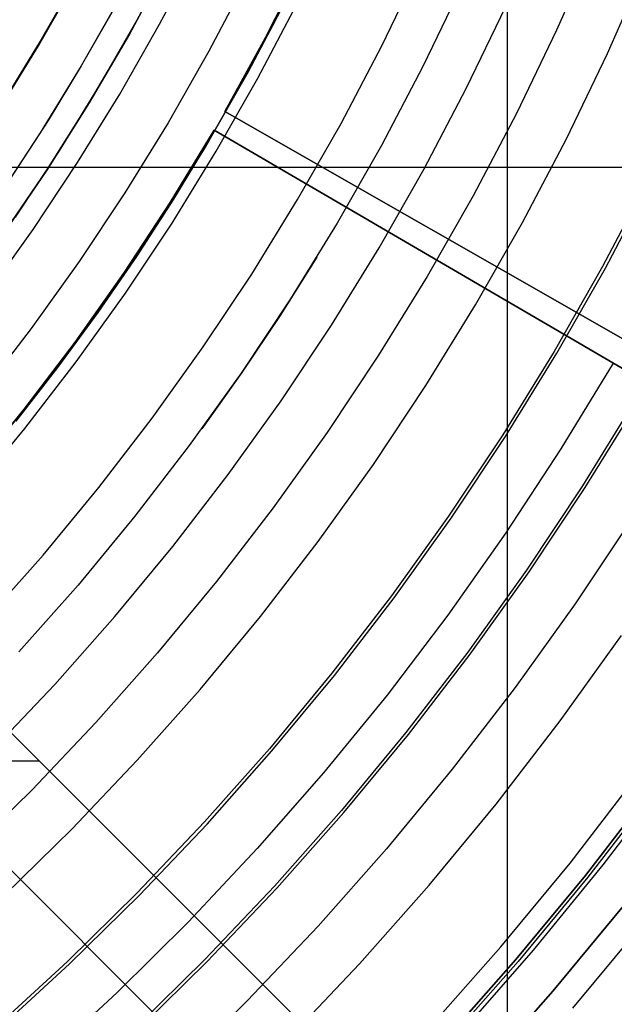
# Model space of a CAD drawing. Header units: millimetres. Extents: x 9001 to 10165, y -167 to 850.
# Tile 152 of 216: x 9621 to 9633, y 440 to 460. Entities that reach past the tile are written whole.
import ezdxf

# ---------------------------------------------------------------- set-up
doc = ezdxf.new("R2010")
doc.units = ezdxf.units.MM
for name, color, linetype in [('1', 7, 'Continuous'), ('COLOR EXT', 7, 'Continuous'), ('luz', 7, 'Continuous'), ('PLASTICO NEGRO', 7, 'Continuous')]:
    doc.layers.add(name, color=color, linetype=linetype)

msp = doc.modelspace()

# ---------------------------------------------------------------- linework, layer by layer
at = {"layer": '1', "color": 250, "true_color": 0x111111}
for p, q in [((9622.328, 461.165, 95.668), (9621.596, 459.853, 95.668)), ((9626.202, 459.889, 64.238), (9626.828, 461.145, 64.238)), ((9626.828, 461.145, 86.085), (9626.202, 459.889, 86.085)), ((9621.329, 459.396, 89.131), (9622.115, 460.775, 89.131)), ((9622.115, 460.775, 92.4), (9621.329, 459.396, 92.4)), ((9630.043, 460.616, 61.1), (9629.248, 458.963, 61.1)), ((9623.017, 460.382, 89.131), (9622.22, 458.977, 89.131)), ((9626.45, 460.371, 75.162), (9625.647, 458.843, 75.162)), ((9622.875, 460.125, 89.131), (9622.222, 458.981, 89.131)), ((9623.438, 460.051, 228.525), (9622.627, 458.627, 228.525)), ((9621.596, 459.853, 95.668), (9620.821, 458.565, 95.668)), ((9625.541, 458.652, 64.238), (9626.202, 459.889, 64.238)), ((9626.202, 459.889, 86.085), (9625.541, 458.652, 86.085)), ((9620.496, 458.044, 89.131), (9621.329, 459.396, 89.131)), ((9621.329, 459.396, 92.4), (9620.496, 458.044, 92.4)), ((9622.22, 458.977, 89.131), (9621.376, 457.6, 89.131)), ((9622.222, 458.981, 89.131), (9621.538, 457.856, 89.131)), ((9625.647, 458.843, 75.162), (9624.793, 457.343, 75.162)), ((9629.248, 458.963, 61.1), (9628.395, 457.339, 61.1)), ((9622.627, 458.627, 228.525), (9621.766, 457.231, 228.525)), ((9624.846, 457.433, 64.238), (9625.541, 458.652, 64.238)), ((9625.541, 458.652, 86.085), (9624.846, 457.433, 86.085)), ((9621.538, 457.856, 89.131), (9620.822, 456.75, 89.131)), ((9621.376, 457.6, 89.131), (9620.484, 456.253, 89.131)), ((9624.117, 456.235, 64.238), (9624.846, 457.433, 64.238)), ((9624.846, 457.433, 86.085), (9624.117, 456.235, 86.085)), ((9621.766, 457.231, 228.525), (9620.858, 455.866, 228.525)), ((9624.793, 457.343, 75.162), (9623.887, 455.873, 75.162)), ((9628.395, 457.339, 61.1), (9627.487, 455.744, 61.1)), ((9633.881, 456.634, 236.621), (9632.945, 454.851, 236.621)), ((9623.355, 455.058, 64.238), (9624.117, 456.235, 64.238)), ((9624.117, 456.235, 86.085), (9623.355, 455.058, 86.085)), ((9623.887, 455.873, 75.162), (9622.931, 454.435, 75.162)), ((9627.487, 455.744, 61.1), (9626.524, 454.182, 61.1)), ((9622.559, 453.903, 64.238), (9623.355, 455.058, 64.238)), ((9623.355, 455.058, 86.085), (9622.559, 453.903, 86.085)), ((9627.069, 455.041, 61.1), (9626.312, 453.844, 61.1)), ((9632.945, 454.851, 236.621), (9631.948, 453.101, 236.621)), ((9622.931, 454.435, 75.162), (9621.926, 453.031, 75.162)), ((9626.524, 454.182, 61.1), (9625.509, 452.655, 61.1)), ((9621.732, 452.771, 64.238), (9622.559, 453.903, 64.238)), ((9622.559, 453.903, 86.085), (9621.732, 452.771, 86.085)), ((9626.312, 453.844, 61.1), (9625.523, 452.667, 61.1)), ((9621.926, 453.031, 75.162), (9620.873, 451.663, 75.162)), ((9631.948, 453.101, 236.621), (9630.891, 451.387, 236.621)), ((9620.873, 451.663, 64.238), (9621.732, 452.771, 64.238)), ((9621.732, 452.771, 86.085), (9620.873, 451.663, 86.085)), ((9625.509, 452.655, 61.1), (9624.441, 451.163, 61.1)), ((9625.523, 452.667, 61.1), (9624.703, 451.511, 61.1)), ((9633.627, 452.106, 241.281), (9632.535, 450.334, 241.281)), ((9630.891, 451.387, 236.621), (9629.776, 449.71, 236.621)), ((9624.441, 451.163, 61.1), (9623.322, 449.709, 61.1)), ((9632.535, 450.334, 241.281), (9631.383, 448.601, 241.281)), ((9623.322, 449.709, 61.1), (9622.154, 448.294, 61.1)), ((9629.776, 449.71, 236.621), (9628.604, 448.073, 236.621)), ((9631.383, 448.601, 241.281), (9630.171, 446.909, 241.281)), ((9622.154, 448.294, 61.1), (9620.937, 446.92, 61.1)), ((9628.604, 448.073, 236.621), (9627.376, 446.477, 236.621)), ((9630.171, 446.909, 241.281), (9628.902, 445.26, 241.281)), ((9627.376, 446.477, 236.621), (9626.093, 444.925, 236.621)), ((9628.902, 445.26, 241.281), (9627.577, 443.655, 241.281)), ((9626.093, 444.925, 236.621), (9624.758, 443.417, 236.621)), ((9633.962, 444.095, 282.75), (9632.593, 442.316, 282.75)), ((9632.593, 442.316, 258.715), (9633.962, 444.095, 258.715)), ((9633.962, 444.095, 270.733), (9632.593, 442.316, 270.733)), ((9634.011, 444.058, 61.1), (9632.641, 442.278, 61.1)), ((9627.577, 443.655, 241.281), (9626.197, 442.098, 241.281)), ((9624.758, 443.417, 236.621), (9623.371, 441.957, 236.621)), ((9632.593, 442.316, 282.75), (9631.164, 440.586, 282.75)), ((9631.164, 440.586, 258.715), (9632.593, 442.316, 258.715)), ((9632.593, 442.316, 270.733), (9631.164, 440.586, 270.733)), ((9632.641, 442.278, 61.1), (9631.211, 440.546, 61.1)), ((9626.197, 442.098, 241.281), (9624.764, 440.589, 241.281)), ((9623.371, 441.957, 236.621), (9621.935, 440.545, 236.621)), ((9631.924, 439.936, 258.714), (9633.375, 441.693, 258.714)), ((9633.375, 441.693, 282.75), (9631.924, 439.936, 282.75)), ((9633.375, 441.693, 270.732), (9631.924, 439.936, 270.732)), ((9624.764, 440.589, 241.281), (9623.279, 439.13, 241.281)), ((9631.164, 440.586, 282.75), (9629.676, 438.906, 282.75)), ((9629.676, 438.906, 258.715), (9631.164, 440.586, 258.715)), ((9631.164, 440.586, 270.733), (9629.676, 438.906, 270.733)), ((9621.935, 440.545, 236.621), (9620.451, 439.184, 236.621)), ((9631.211, 440.546, 61.1), (9629.721, 438.865, 61.1)), ((9630.413, 438.23, 258.714), (9631.924, 439.936, 258.714)), ((9631.924, 439.936, 282.75), (9630.413, 438.23, 282.75)), ((9631.924, 439.936, 270.732), (9630.413, 438.23, 270.732))]:
    msp.add_line(p, q, dxfattribs=at)
at = {"layer": '1', "color": 29, "true_color": 0x4d342b}
for p, q in [((9626.012, 459.562, 70.562), (9626.795, 461.114, 70.562)), ((9626.795, 461.114, 76.062), (9626.012, 459.562, 76.062)), ((9626.012, 459.562, 34.462), (9626.795, 461.114, 34.462)), ((9626.795, 461.114, 42.462), (9626.012, 459.562, 42.462)), ((9626.795, 461.114, 73.312), (9626.012, 459.562, 73.312)), ((9626.795, 461.114, 38.462), (9626.012, 459.562, 38.462)), ((9625.177, 458.039, 70.562), (9626.012, 459.562, 70.562)), ((9626.012, 459.562, 76.062), (9625.177, 458.039, 76.062)), ((9625.177, 458.039, 34.462), (9626.012, 459.562, 34.462)), ((9626.012, 459.562, 42.462), (9625.177, 458.039, 42.462)), ((9626.012, 459.562, 73.312), (9625.177, 458.039, 73.312)), ((9626.012, 459.562, 38.462), (9625.177, 458.039, 38.462)), ((9625.177, 458.039, 42.462), (9642.111, 448.361, 42.462)), ((9625.177, 458.039, 34.462), (9625.177, 458.039, 42.462)), ((9646.886, 445.632, 34.462), (9625.177, 458.039, 34.462)), ((9625.177, 458.039, 76.062), (9638.334, 450.519, 76.062)), ((9625.177, 458.039, 70.562), (9625.177, 458.039, 76.062)), ((9633.429, 453.323, 70.562), (9625.177, 458.039, 70.562)), ((9624.052, 456.167, 70.562), (9624.953, 457.652, 70.562)), ((9624.953, 457.652, 76.062), (9624.052, 456.167, 76.062)), ((9624.052, 456.167, 34.462), (9624.953, 457.652, 34.462)), ((9624.953, 457.652, 42.462), (9624.052, 456.167, 42.462)), ((9624.953, 457.652, 73.312), (9624.052, 456.167, 73.312)), ((9624.953, 457.652, 38.462), (9624.052, 456.167, 38.462)), ((9633.163, 452.863, 70.562), (9624.953, 457.652, 70.562)), ((9624.953, 457.652, 70.562), (9624.953, 457.652, 76.062)), ((9624.953, 457.652, 76.062), (9638.043, 450.016, 76.062)), ((9646.551, 445.052, 34.462), (9624.953, 457.652, 34.462)), ((9624.953, 457.652, 34.462), (9624.953, 457.652, 42.462)), ((9624.953, 457.652, 42.462), (9641.801, 447.823, 42.462)), ((9623.099, 454.714, 70.562), (9624.052, 456.167, 70.562)), ((9624.052, 456.167, 76.062), (9623.099, 454.714, 76.062)), ((9623.099, 454.714, 34.462), (9624.052, 456.167, 34.462)), ((9624.052, 456.167, 42.462), (9623.099, 454.714, 42.462)), ((9624.052, 456.167, 73.312), (9623.099, 454.714, 73.312)), ((9624.052, 456.167, 38.462), (9623.099, 454.714, 38.462)), ((9622.097, 453.295, 70.562), (9623.099, 454.714, 70.562)), ((9623.099, 454.714, 76.062), (9622.097, 453.295, 76.062)), ((9622.097, 453.295, 34.462), (9623.099, 454.714, 34.462)), ((9623.099, 454.714, 42.462), (9622.097, 453.295, 42.462)), ((9623.099, 454.714, 73.312), (9622.097, 453.295, 73.312)), ((9623.099, 454.714, 38.462), (9622.097, 453.295, 38.462)), ((9621.045, 451.911, 70.562), (9622.097, 453.295, 70.562)), ((9622.097, 453.295, 76.062), (9621.045, 451.911, 76.062)), ((9621.045, 451.911, 34.462), (9622.097, 453.295, 34.462)), ((9622.097, 453.295, 42.462), (9621.045, 451.911, 42.462)), ((9622.097, 453.295, 73.312), (9621.045, 451.911, 73.312)), ((9622.097, 453.295, 38.462), (9621.045, 451.911, 38.462)), ((9633.163, 452.863, 70.562), (9632.09, 451.095, 70.562)), ((9641.801, 447.823, 60.562), (9633.163, 452.863, 70.562)), ((9619.947, 450.565, 70.562), (9621.045, 451.911, 70.562)), ((9621.045, 451.911, 76.062), (9619.947, 450.565, 76.062)), ((9619.947, 450.565, 34.462), (9621.045, 451.911, 34.462)), ((9621.045, 451.911, 42.462), (9619.947, 450.565, 42.462)), ((9621.045, 451.911, 73.312), (9619.947, 450.565, 73.312)), ((9621.045, 451.911, 38.462), (9619.947, 450.565, 38.462)), ((9632.09, 451.095, 70.562), (9630.956, 449.365, 70.562)), ((9630.956, 449.365, 70.562), (9629.763, 447.676, 70.562)), ((9629.763, 447.676, 70.562), (9628.512, 446.03, 70.562)), ((9628.512, 446.03, 70.562), (9627.204, 444.428, 70.562)), ((9627.204, 444.428, 70.562), (9625.842, 442.872, 70.562)), ((9634.321, 444.337, 76.062), (9632.951, 442.534, 76.062)), ((9625.842, 442.872, 70.562), (9624.426, 441.365, 70.562)), ((9632.951, 442.534, 76.062), (9631.519, 440.78, 76.062)), ((9624.426, 441.365, 70.562), (9622.959, 439.907, 70.562)), ((9631.519, 440.78, 76.062), (9630.027, 439.076, 76.062)), ((9622.959, 439.907, 70.562), (9621.442, 438.502, 70.562))]:
    msp.add_line(p, q, dxfattribs=at)
at = {"layer": 'COLOR EXT', "color": 30, "true_color": 0xff8d00}
for p, q in [((9630.987, 435.043, 21.262), (9630.987, 481.846, 21.262)), ((9634.091, 431.939, 25.262), (9607.212, 458.819, 25.262)), ((9607.212, 458.819, 21.262), (9634.091, 431.939, 21.262)), ((9607.212, 458.819, 23.262), (9634.091, 431.939, 23.262)), ((9632.677, 430.525, 21.262), (9605.797, 457.405, 21.262)), ((9605.797, 457.405, 25.262), (9632.677, 430.525, 25.262)), ((9632.677, 430.525, 23.262), (9605.797, 457.405, 23.262)), ((9609.138, 456.893, 21.262), (9650.001, 456.893, 21.262)), ((9621.359, 444.672, 25.262), (9618.53, 444.672, 25.262))]:
    msp.add_line(p, q, dxfattribs=at)
at = {"layer": 'luz', "color": 7, "true_color": 0xffffff}
for p, q in [((9632.769, 461.464, -26.895), (9632.001, 459.716, -26.895)), ((9623.834, 459.835, -25.691), (9624.604, 461.3, -25.691)), ((9628.403, 459.389, -26.139), (9629.185, 461.013, -26.139)), ((9633.048, 459.234, -26.587), (9633.832, 461.018, -26.587)), ((9621.34, 459.389, -24.628), (9622.126, 460.769, -24.628)), ((9625.634, 460.782, -25.384), (9624.846, 459.281, -25.384)), ((9625.857, 458.728, -25.076), (9626.663, 460.264, -25.076)), ((9630.142, 458.514, -27.202), (9630.953, 460.198, -27.202)), ((9623.015, 458.396, -25.691), (9623.834, 459.835, -25.691)), ((9632.001, 459.716, -26.895), (9631.172, 457.996, -26.895)), ((9620.507, 458.037, -24.628), (9621.34, 459.389, -24.628)), ((9624.846, 459.281, -25.384), (9624.007, 457.808, -25.384)), ((9627.565, 457.793, -26.139), (9628.403, 459.389, -26.139)), ((9632.202, 457.478, -26.587), (9633.048, 459.234, -26.587)), ((9624.999, 457.221, -25.076), (9625.857, 458.728, -25.076)), ((9622.147, 456.987, -25.691), (9623.015, 458.396, -25.691)), ((9629.274, 456.859, -27.202), (9630.142, 458.514, -27.202)), ((9631.172, 457.996, -26.895), (9630.285, 456.306, -26.895)), ((9624.007, 457.808, -25.384), (9623.117, 456.366, -25.384)), ((9626.673, 456.228, -26.139), (9627.565, 457.793, -26.139)), ((9631.297, 455.752, -26.587), (9632.202, 457.478, -26.587)), ((9624.088, 455.744, -25.076), (9624.999, 457.221, -25.076)), ((9621.23, 455.609, -25.691), (9622.147, 456.987, -25.691)), ((9628.348, 455.235, -27.202), (9629.274, 456.859, -27.202)), ((9633.005, 454.818, -27.65), (9633.942, 456.603, -27.65)), ((9623.117, 456.366, -25.384), (9622.179, 454.954, -25.384)), ((9625.728, 454.694, -26.139), (9626.673, 456.228, -26.139)), ((9630.285, 456.306, -26.895), (9629.34, 454.647, -26.895)), ((9620.266, 454.263, -25.691), (9621.23, 455.609, -25.691)), ((9623.128, 454.299, -25.076), (9624.088, 455.744, -25.076)), ((9630.332, 454.059, -26.587), (9631.297, 455.752, -26.587)), ((9627.368, 453.644, -27.202), (9628.348, 455.235, -27.202)), ((9622.179, 454.954, -25.384), (9621.192, 453.576, -25.384)), ((9632.007, 453.066, -27.65), (9633.005, 454.818, -27.65)), ((9624.73, 453.193, -26.139), (9625.728, 454.694, -26.139)), ((9629.34, 454.647, -26.895), (9628.338, 453.022, -26.895)), ((9622.118, 452.889, -25.076), (9623.128, 454.299, -25.076)), ((9629.309, 452.4, -26.587), (9630.332, 454.059, -26.587)), ((9621.192, 453.576, -25.384), (9620.158, 452.233, -25.384)), ((9626.332, 452.087, -27.202), (9627.368, 453.644, -27.202)), ((9623.681, 451.728, -26.139), (9624.73, 453.193, -26.139)), ((9628.338, 453.022, -26.895), (9627.281, 451.432, -26.895)), ((9630.949, 451.35, -27.65), (9632.007, 453.066, -27.65)), ((9621.06, 451.514, -25.076), (9622.118, 452.889, -25.076)), ((9628.23, 450.777, -26.587), (9629.309, 452.4, -26.587)), ((9625.244, 450.567, -27.202), (9626.332, 452.087, -27.202)), ((9632.589, 450.3, -28.713), (9633.682, 452.073, -28.713)), ((9622.582, 450.3, -26.139), (9623.681, 451.728, -26.139)), ((9619.955, 450.177, -25.076), (9621.06, 451.514, -25.076)), ((9627.281, 451.432, -26.895), (9626.17, 449.88, -26.895)), ((9629.832, 449.671, -27.65), (9630.949, 451.35, -27.65)), ((9627.095, 449.193, -26.587), (9628.23, 450.777, -26.587)), ((9624.104, 449.086, -27.202), (9625.244, 450.567, -27.202)), ((9621.434, 448.911, -26.139), (9622.582, 450.3, -26.139)), ((9631.435, 448.565, -28.713), (9632.589, 450.3, -28.713)), ((9626.17, 449.88, -26.895), (9625.006, 448.367, -26.895)), ((9633.559, 449.678, -28.406), (9632.384, 447.91, -28.406)), ((9628.659, 448.032, -27.65), (9629.832, 449.671, -27.65)), ((9622.914, 447.645, -27.202), (9624.104, 449.086, -27.202)), ((9625.907, 447.648, -26.587), (9627.095, 449.193, -26.587)), ((9620.239, 447.562, -26.139), (9621.434, 448.911, -26.139)), ((9630.222, 446.871, -28.713), (9631.435, 448.565, -28.713)), ((9625.006, 448.367, -26.895), (9623.79, 446.895, -26.895)), ((9627.429, 446.434, -27.65), (9628.659, 448.032, -27.65)), ((9632.384, 447.91, -28.406), (9631.148, 446.184, -28.406)), ((9624.666, 446.146, -26.587), (9625.907, 447.648, -26.587)), ((9621.674, 446.246, -27.202), (9622.914, 447.645, -27.202)), ((9632.073, 445.497, -28.098), (9633.333, 447.255, -28.098)), ((9623.79, 446.895, -26.895), (9622.524, 445.466, -26.895)), ((9628.952, 445.22, -28.713), (9630.222, 446.871, -28.713)), ((9626.145, 444.88, -27.65), (9627.429, 446.434, -27.65)), ((9620.387, 444.89, -27.202), (9621.674, 446.246, -27.202)), ((9623.373, 444.687, -26.587), (9624.666, 446.146, -26.587)), ((9631.148, 446.184, -28.406), (9629.853, 444.502, -28.406)), ((9622.524, 445.466, -26.895), (9621.209, 444.082, -26.895)), ((9630.754, 443.783, -28.098), (9632.073, 445.497, -28.098)), ((9627.625, 443.614, -28.713), (9628.952, 445.22, -28.713)), ((9624.808, 443.371, -27.65), (9626.145, 444.88, -27.65)), ((9622.031, 443.274, -26.587), (9623.373, 444.687, -26.587)), ((9629.853, 444.502, -28.406), (9628.501, 442.865, -28.406)), ((9632.277, 442.569, -29.161), (9633.637, 444.336, -29.161)), ((9621.209, 444.082, -26.895), (9619.848, 442.744, -26.895)), ((9626.243, 442.055, -28.713), (9627.625, 443.614, -28.713)), ((9629.377, 442.115, -28.098), (9630.754, 443.783, -28.098)), ((9620.642, 441.908, -26.587), (9622.031, 443.274, -26.587)), ((9623.42, 441.909, -27.65), (9624.808, 443.371, -27.65)), ((9628.501, 442.865, -28.406), (9627.093, 441.276, -28.406)), ((9630.856, 440.849, -29.161), (9632.277, 442.569, -29.161)), ((9624.809, 440.544, -28.713), (9626.243, 442.055, -28.713)), ((9627.942, 440.496, -28.098), (9629.377, 442.115, -28.098)), ((9621.982, 440.496, -27.65), (9623.42, 441.909, -27.65)), ((9627.093, 441.276, -28.406), (9625.631, 439.736, -28.406)), ((9632.336, 439.584, -30.224), (9633.799, 441.355, -30.224)), ((9629.377, 439.18, -29.161), (9630.856, 440.849, -29.161)), ((9620.497, 439.133, -27.65), (9621.982, 440.496, -27.65)), ((9623.323, 439.084, -28.713), (9624.809, 440.544, -28.713)), ((9626.453, 438.928, -28.098), (9627.942, 440.496, -28.098)), ((9625.631, 439.736, -28.406), (9624.117, 438.248, -28.406))]:
    msp.add_line(p, q, dxfattribs=at)
at = {"layer": 'PLASTICO NEGRO', "color": 254, "true_color": 0xcad1ee}
for p, q in [((9623.212, 459.633, 33.562), (9623.988, 461.077, 33.562)), ((9623.988, 461.077, 35.062), (9623.212, 459.633, 35.062)), ((9623.212, 459.633, 34.312), (9623.988, 461.077, 34.312)), ((9622.386, 458.217, 33.562), (9623.212, 459.633, 33.562)), ((9623.212, 459.633, 35.062), (9622.386, 458.217, 35.062)), ((9622.386, 458.217, 34.312), (9623.212, 459.633, 34.312)), ((9621.512, 456.829, 33.562), (9622.386, 458.217, 33.562)), ((9622.386, 458.217, 35.062), (9621.512, 456.829, 35.062)), ((9621.512, 456.829, 34.312), (9622.386, 458.217, 34.312)), ((9620.59, 455.473, 33.562), (9621.512, 456.829, 33.562)), ((9621.512, 456.829, 35.062), (9620.59, 455.473, 35.062)), ((9620.59, 455.473, 34.312), (9621.512, 456.829, 34.312))]:
    msp.add_line(p, q, dxfattribs=at)

doc.saveas('drawing.dxf')
